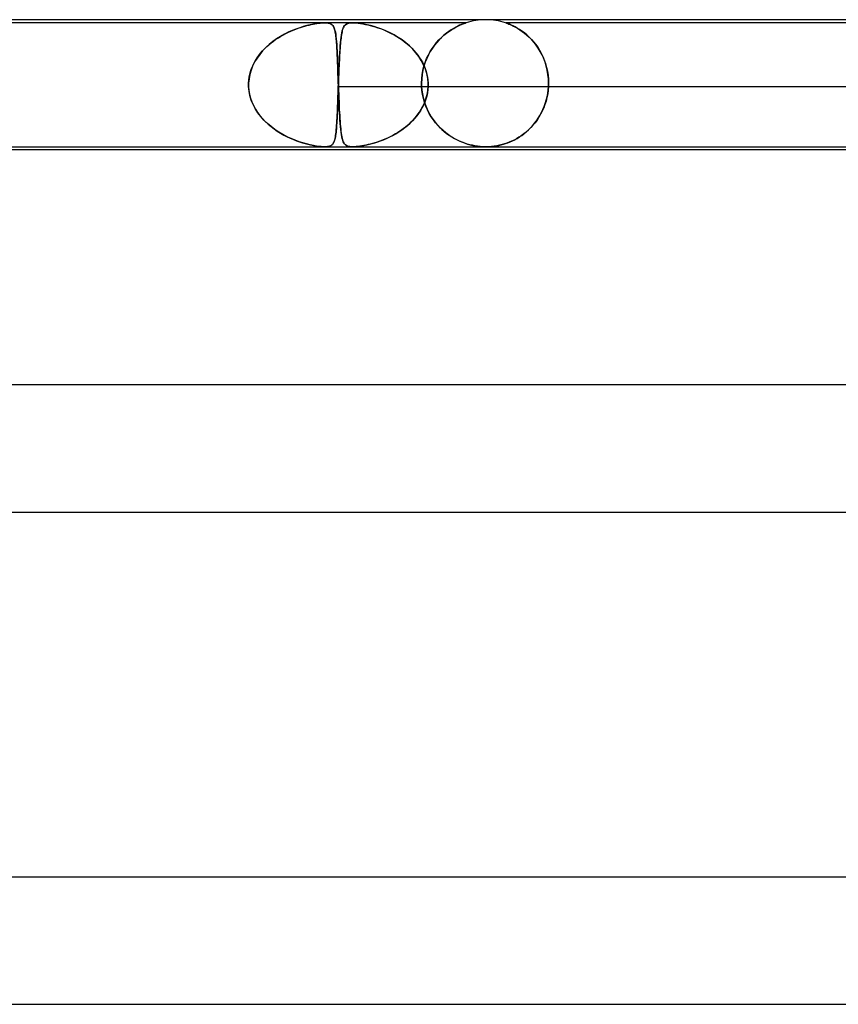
# Model space of a CAD drawing. Header units: millimetres. Extents: x -485 to 485, y -2 to 310.
# Tile 54 of 82: x 66 to 92, y 279 to 310. Entities that reach past the tile are written whole.
import ezdxf

# ---------------------------------------------------------------- set-up
doc = ezdxf.new("R2010")
doc.units = ezdxf.units.MM
doc.layers.add('HIDDEN', color=7, linetype='Continuous')
doc.layers.add('THICK', color=7, linetype='Continuous')

msp = doc.modelspace()

# ---------------------------------------------------------------- linework, layer by layer
at = {"layer": 'HIDDEN'}
for p, q in [((75.926, 309.9), (57.717, 309.9)), ((75.019, 309.706), (74.899, 309.658)), ((74.936, 309.673), (75.011, 309.703)), ((75.011, 309.703), (75.085, 309.73)), ((75.137, 309.748), (75.019, 309.706)), ((75.085, 309.73), (75.158, 309.755)), ((75.251, 309.784), (75.137, 309.748)), ((75.158, 309.755), (75.228, 309.777)), ((75.228, 309.777), (75.297, 309.797)), ((75.362, 309.814), (75.251, 309.784)), ((75.297, 309.797), (75.365, 309.815)), ((75.468, 309.84), (75.362, 309.814)), ((75.365, 309.815), (75.431, 309.831)), ((75.431, 309.831), (75.496, 309.846)), ((75.568, 309.86), (75.468, 309.84)), ((75.496, 309.846), (75.558, 309.859)), ((75.558, 309.859), (75.618, 309.869)), ((75.656, 309.876), (75.568, 309.86)), ((75.618, 309.869), (75.675, 309.879)), ((75.729, 309.886), (75.656, 309.876)), ((75.675, 309.879), (75.731, 309.886)), ((75.789, 309.893), (75.729, 309.886)), ((75.731, 309.886), (75.784, 309.892)), ((75.784, 309.892), (75.835, 309.897)), ((75.838, 309.897), (75.789, 309.893)), ((75.835, 309.897), (75.883, 309.899)), ((75.883, 309.899), (75.838, 309.897)), ((75.883, 309.899), (75.926, 309.9)), ((75.926, 309.9), (75.883, 309.899)), ((75.926, 309.9), (75.965, 309.899)), ((75.966, 309.899), (75.926, 309.9)), ((80.375, 309.9), (75.926, 309.9)), ((75.965, 309.899), (76, 309.897)), ((76.002, 309.897), (75.966, 309.899)), ((76, 309.897), (76.032, 309.893)), ((76.035, 309.892), (76.002, 309.897)), ((76.032, 309.893), (76.064, 309.886)), ((76.063, 309.886), (76.035, 309.892)), ((76.088, 309.879), (76.063, 309.886)), ((76.064, 309.886), (76.096, 309.876)), ((76.111, 309.869), (76.088, 309.879)), ((76.096, 309.876), (76.128, 309.86)), ((76.131, 309.859), (76.111, 309.869)), ((76.128, 309.86), (76.157, 309.84)), ((76.149, 309.846), (76.131, 309.859)), ((76.166, 309.831), (76.149, 309.846)), ((76.157, 309.84), (76.181, 309.814)), ((76.18, 309.815), (76.166, 309.831)), ((76.193, 309.797), (76.18, 309.815)), ((76.181, 309.814), (76.202, 309.784)), ((76.205, 309.777), (76.193, 309.797)), ((76.202, 309.784), (76.219, 309.748)), ((76.216, 309.755), (76.205, 309.777)), ((76.226, 309.73), (76.216, 309.755)), ((76.219, 309.748), (76.235, 309.706)), ((76.236, 309.703), (76.226, 309.73)), ((76.235, 309.706), (76.248, 309.658)), ((76.244, 309.673), (76.236, 309.703)), ((76.478, 309.647), (76.494, 309.7)), ((76.5, 309.719), (76.489, 309.686)), ((76.494, 309.7), (76.511, 309.745)), ((76.512, 309.748), (76.5, 309.719)), ((76.511, 309.745), (76.53, 309.783)), ((76.525, 309.774), (76.512, 309.748)), ((76.539, 309.797), (76.525, 309.774)), ((76.53, 309.783), (76.552, 309.814)), ((76.555, 309.817), (76.539, 309.797)), ((76.552, 309.814), (76.577, 309.84)), ((76.573, 309.836), (76.555, 309.817)), ((76.594, 309.853), (76.573, 309.836)), ((76.577, 309.84), (76.606, 309.861)), ((76.619, 309.867), (76.594, 309.853)), ((76.606, 309.861), (76.64, 309.877)), ((76.648, 309.879), (76.619, 309.867)), ((76.64, 309.877), (76.681, 309.888)), ((76.683, 309.889), (76.648, 309.879)), ((76.681, 309.888), (76.728, 309.896)), ((76.725, 309.896), (76.683, 309.889)), ((76.775, 309.899), (76.725, 309.896)), ((76.728, 309.896), (76.784, 309.9)), ((76.836, 309.9), (76.775, 309.899)), ((76.784, 309.9), (76.846, 309.899)), ((76.907, 309.896), (76.836, 309.9)), ((76.846, 309.899), (76.912, 309.896)), ((76.986, 309.888), (76.907, 309.896)), ((76.912, 309.896), (76.982, 309.889)), ((76.982, 309.889), (77.055, 309.879)), ((77.072, 309.877), (76.986, 309.888)), ((77.055, 309.879), (77.13, 309.867)), ((77.166, 309.861), (77.072, 309.877)), ((77.13, 309.867), (77.206, 309.853)), ((77.266, 309.84), (77.166, 309.861)), ((77.206, 309.853), (77.283, 309.836)), ((77.372, 309.814), (77.266, 309.84)), ((77.283, 309.836), (77.359, 309.817)), ((77.359, 309.817), (77.435, 309.797)), ((77.484, 309.783), (77.372, 309.814)), ((77.435, 309.797), (77.513, 309.774)), ((77.603, 309.745), (77.484, 309.783)), ((77.513, 309.774), (77.594, 309.748)), ((77.594, 309.748), (77.677, 309.719)), ((77.727, 309.7), (77.603, 309.745)), ((77.677, 309.719), (77.762, 309.686)), ((77.854, 309.647), (77.727, 309.7)), ((79.982, 309.724), (79.909, 309.68)), ((79.914, 309.682), (79.987, 309.727)), ((80.051, 309.762), (79.982, 309.724)), ((79.987, 309.727), (80.057, 309.765)), ((80.116, 309.795), (80.051, 309.762)), ((80.057, 309.765), (80.121, 309.798)), ((80.175, 309.823), (80.116, 309.795)), ((80.121, 309.798), (80.181, 309.825)), ((80.228, 309.846), (80.175, 309.823)), ((80.181, 309.825), (80.233, 309.848)), ((80.274, 309.864), (80.228, 309.846)), ((80.233, 309.848), (80.278, 309.866)), ((80.309, 309.877), (80.274, 309.864)), ((80.278, 309.866), (80.313, 309.879)), ((80.334, 309.886), (80.309, 309.877)), ((80.313, 309.879), (80.339, 309.888)), ((80.352, 309.892), (80.334, 309.886)), ((80.339, 309.888), (80.357, 309.894)), ((80.365, 309.896), (80.352, 309.892)), ((80.357, 309.894), (80.368, 309.898)), ((80.372, 309.899), (80.365, 309.896)), ((80.368, 309.898), (80.374, 309.9)), ((80.375, 309.9), (80.372, 309.899)), ((80.374, 309.9), (80.375, 309.9)), ((81.627, 309.899), (81.625, 309.9)), ((81.625, 309.9), (81.627, 309.899)), ((107.375, 309.9), (81.625, 309.9)), ((81.636, 309.896), (81.627, 309.899)), ((81.627, 309.899), (81.634, 309.897)), ((81.634, 309.897), (81.647, 309.892)), ((81.651, 309.891), (81.636, 309.896)), ((81.647, 309.892), (81.665, 309.886)), ((81.675, 309.883), (81.651, 309.891)), ((81.665, 309.886), (81.69, 309.877)), ((81.707, 309.871), (81.675, 309.883)), ((81.69, 309.877), (81.724, 309.864)), ((81.749, 309.854), (81.707, 309.871)), ((81.724, 309.864), (81.767, 309.847)), ((81.8, 309.832), (81.749, 309.854)), ((81.767, 309.847), (81.818, 309.824)), ((81.857, 309.806), (81.8, 309.832)), ((81.818, 309.824), (81.875, 309.797)), ((81.921, 309.774), (81.857, 309.806)), ((81.875, 309.797), (81.938, 309.765)), ((81.989, 309.736), (81.921, 309.774)), ((81.938, 309.765), (82.005, 309.727)), ((82.062, 309.692), (81.989, 309.736)), ((82.005, 309.727), (82.075, 309.683)), ((82.137, 309.641), (82.062, 309.692)), ((74.411, 309.397), (74.293, 309.313)), ((74.314, 309.328), (74.389, 309.382)), ((74.389, 309.382), (74.466, 309.432)), ((74.532, 309.473), (74.411, 309.397)), ((74.466, 309.432), (74.545, 309.48)), ((74.655, 309.541), (74.532, 309.473)), ((74.545, 309.48), (74.624, 309.525)), ((74.624, 309.525), (74.703, 309.567)), ((74.777, 309.603), (74.655, 309.541)), ((74.703, 309.567), (74.781, 309.605)), ((74.899, 309.658), (74.777, 309.603)), ((74.781, 309.605), (74.859, 309.641)), ((74.859, 309.641), (74.936, 309.673)), ((76.252, 309.641), (76.244, 309.673)), ((76.248, 309.658), (76.26, 309.603)), ((76.259, 309.605), (76.252, 309.641)), ((76.266, 309.567), (76.259, 309.605)), ((76.26, 309.603), (76.27, 309.541)), ((76.272, 309.525), (76.266, 309.567)), ((76.27, 309.541), (76.279, 309.473)), ((76.278, 309.48), (76.272, 309.525)), ((76.284, 309.432), (76.278, 309.48)), ((76.279, 309.473), (76.288, 309.397)), ((76.289, 309.382), (76.284, 309.432)), ((76.288, 309.397), (76.295, 309.313)), ((76.294, 309.328), (76.289, 309.382)), ((76.432, 309.362), (76.442, 309.444)), ((76.438, 309.417), (76.432, 309.361)), ((76.445, 309.471), (76.438, 309.417)), ((76.442, 309.444), (76.453, 309.519)), ((76.453, 309.521), (76.445, 309.471)), ((76.453, 309.519), (76.465, 309.587)), ((76.461, 309.568), (76.453, 309.521)), ((76.47, 309.611), (76.461, 309.568)), ((76.465, 309.587), (76.478, 309.647)), ((76.479, 309.65), (76.47, 309.611)), ((76.489, 309.686), (76.479, 309.65)), ((77.762, 309.686), (77.848, 309.65)), ((77.848, 309.65), (77.935, 309.611)), ((77.984, 309.587), (77.854, 309.647)), ((77.935, 309.611), (78.022, 309.568)), ((78.113, 309.519), (77.984, 309.587)), ((78.022, 309.568), (78.11, 309.521)), ((78.11, 309.521), (78.196, 309.471)), ((78.24, 309.444), (78.113, 309.519)), ((78.196, 309.471), (78.281, 309.417)), ((78.362, 309.362), (78.24, 309.444)), ((78.281, 309.417), (78.363, 309.361)), ((79.524, 309.362), (79.601, 309.439)), ((79.605, 309.443), (79.53, 309.368)), ((79.601, 309.439), (79.68, 309.51)), ((79.682, 309.512), (79.605, 309.443)), ((79.68, 309.51), (79.759, 309.574)), ((79.758, 309.574), (79.682, 309.512)), ((79.835, 309.63), (79.758, 309.574)), ((79.759, 309.574), (79.837, 309.632)), ((79.909, 309.68), (79.835, 309.63)), ((79.837, 309.632), (79.914, 309.682)), ((82.075, 309.683), (82.149, 309.633)), ((82.215, 309.584), (82.137, 309.641)), ((82.149, 309.633), (82.222, 309.577)), ((82.293, 309.519), (82.215, 309.584)), ((82.222, 309.577), (82.295, 309.517)), ((82.37, 309.448), (82.293, 309.519)), ((82.295, 309.517), (82.367, 309.45)), ((82.367, 309.45), (82.438, 309.379)), ((82.445, 309.371), (82.37, 309.448)), ((73.968, 309.018), (74.032, 309.086)), ((74.071, 309.124), (73.97, 309.019)), ((74.032, 309.086), (74.099, 309.151)), ((74.179, 309.221), (74.071, 309.124)), ((74.099, 309.151), (74.168, 309.213)), ((74.168, 309.213), (74.24, 309.272)), ((74.293, 309.313), (74.179, 309.221)), ((74.24, 309.272), (74.314, 309.328)), ((76.298, 309.272), (76.294, 309.328)), ((76.295, 309.313), (76.302, 309.221)), ((76.302, 309.213), (76.298, 309.272)), ((76.302, 309.221), (76.308, 309.124)), ((76.306, 309.151), (76.302, 309.213)), ((76.31, 309.086), (76.306, 309.151)), ((76.308, 309.124), (76.314, 309.019)), ((76.314, 309.018), (76.31, 309.086)), ((76.4, 308.961), (76.407, 309.073)), ((76.409, 309.106), (76.404, 309.035)), ((76.407, 309.073), (76.415, 309.176)), ((76.415, 309.174), (76.409, 309.106)), ((76.415, 309.176), (76.423, 309.273)), ((76.42, 309.239), (76.415, 309.174)), ((76.426, 309.302), (76.42, 309.239)), ((76.423, 309.273), (76.432, 309.362)), ((76.432, 309.361), (76.426, 309.302)), ((78.48, 309.273), (78.362, 309.362)), ((78.363, 309.361), (78.443, 309.302)), ((78.443, 309.302), (78.52, 309.239)), ((78.592, 309.176), (78.48, 309.273)), ((78.52, 309.239), (78.595, 309.174)), ((78.698, 309.073), (78.592, 309.176)), ((78.595, 309.174), (78.666, 309.106)), ((78.666, 309.106), (78.734, 309.035)), ((78.797, 308.961), (78.698, 309.073)), ((79.247, 308.995), (79.311, 309.096)), ((79.316, 309.103), (79.251, 309.002)), ((79.311, 309.096), (79.378, 309.191)), ((79.384, 309.198), (79.316, 309.103)), ((79.378, 309.191), (79.45, 309.28)), ((79.456, 309.287), (79.384, 309.198)), ((79.45, 309.28), (79.524, 309.362)), ((79.53, 309.368), (79.456, 309.287)), ((82.438, 309.379), (82.506, 309.302)), ((82.518, 309.287), (82.445, 309.371)), ((82.506, 309.302), (82.571, 309.22)), ((82.588, 309.198), (82.518, 309.287)), ((82.571, 309.22), (82.634, 309.132)), ((82.653, 309.102), (82.588, 309.198)), ((82.634, 309.132), (82.693, 309.039)), ((82.715, 309), (82.653, 309.102)), ((73.793, 308.792), (73.718, 308.67)), ((73.746, 308.718), (73.796, 308.797)), ((73.877, 308.909), (73.793, 308.792)), ((73.796, 308.797), (73.85, 308.873)), ((73.85, 308.873), (73.907, 308.947)), ((73.97, 309.019), (73.877, 308.909)), ((73.907, 308.947), (73.968, 309.018)), ((76.314, 309.019), (76.319, 308.909)), ((76.317, 308.947), (76.314, 309.018)), ((76.321, 308.873), (76.317, 308.947)), ((76.319, 308.909), (76.324, 308.792)), ((76.324, 308.797), (76.321, 308.873)), ((76.327, 308.718), (76.324, 308.797)), ((76.324, 308.792), (76.329, 308.67)), ((76.386, 308.717), (76.393, 308.843)), ((76.391, 308.804), (76.386, 308.722)), ((76.395, 308.883), (76.391, 308.804)), ((76.393, 308.843), (76.4, 308.961)), ((76.4, 308.96), (76.395, 308.883)), ((76.404, 309.035), (76.4, 308.96)), ((78.734, 309.035), (78.798, 308.96)), ((78.887, 308.843), (78.797, 308.961)), ((78.798, 308.96), (78.858, 308.883)), ((78.858, 308.883), (78.914, 308.804)), ((78.968, 308.717), (78.887, 308.843)), ((78.914, 308.804), (78.965, 308.722)), ((79.089, 308.657), (79.136, 308.775)), ((79.138, 308.781), (79.091, 308.662)), ((79.136, 308.775), (79.189, 308.888)), ((79.192, 308.894), (79.138, 308.781)), ((79.189, 308.888), (79.247, 308.995)), ((79.251, 309.002), (79.192, 308.894)), ((82.693, 309.039), (82.747, 308.941)), ((82.772, 308.892), (82.715, 309)), ((82.747, 308.941), (82.797, 308.838)), ((82.823, 308.779), (82.772, 308.892)), ((82.797, 308.838), (82.842, 308.73)), ((82.867, 308.66), (82.823, 308.779)), ((73.592, 308.374), (73.623, 308.464)), ((73.655, 308.542), (73.604, 308.411)), ((73.623, 308.464), (73.659, 308.551)), ((73.718, 308.67), (73.655, 308.542)), ((73.659, 308.551), (73.7, 308.636)), ((73.7, 308.636), (73.746, 308.718)), ((76.33, 308.636), (76.327, 308.718)), ((76.329, 308.67), (76.334, 308.542)), ((76.333, 308.551), (76.33, 308.636)), ((76.336, 308.464), (76.333, 308.551)), ((76.334, 308.542), (76.338, 308.411)), ((76.34, 308.374), (76.336, 308.464)), ((76.374, 308.462), (76.371, 308.372)), ((76.374, 308.445), (76.38, 308.584)), ((76.378, 308.551), (76.374, 308.462)), ((76.382, 308.638), (76.378, 308.551)), ((76.38, 308.584), (76.386, 308.717)), ((76.386, 308.722), (76.382, 308.638)), ((78.965, 308.722), (79.011, 308.638)), ((79.038, 308.584), (78.968, 308.717)), ((79.011, 308.638), (79.053, 308.551)), ((79.051, 308.537), (79.018, 308.408)), ((79.018, 308.404), (79.05, 308.533)), ((79.095, 308.445), (79.038, 308.584)), ((79.05, 308.533), (79.089, 308.657)), ((79.091, 308.662), (79.051, 308.537)), ((79.053, 308.551), (79.089, 308.462)), ((79.089, 308.462), (79.119, 308.372)), ((82.842, 308.73), (82.881, 308.617)), ((82.905, 308.535), (82.867, 308.66)), ((82.881, 308.617), (82.915, 308.499)), ((82.936, 308.406), (82.905, 308.535)), ((82.915, 308.499), (82.941, 308.378)), ((73.534, 308.095), (73.547, 308.189)), ((73.565, 308.276), (73.54, 308.139)), ((73.547, 308.189), (73.566, 308.282)), ((73.604, 308.411), (73.565, 308.276)), ((73.566, 308.282), (73.592, 308.374)), ((76.338, 308.411), (76.343, 308.276)), ((76.343, 308.282), (76.34, 308.374)), ((76.346, 308.189), (76.343, 308.282)), ((76.343, 308.276), (76.348, 308.139)), ((76.349, 308.095), (76.346, 308.189)), ((76.356, 308), (76.362, 308.152)), ((76.363, 308.187), (76.36, 308.093)), ((76.362, 308.152), (76.368, 308.301)), ((76.367, 308.279), (76.363, 308.187)), ((76.371, 308.372), (76.367, 308.279)), ((76.368, 308.301), (76.374, 308.445)), ((78.995, 308.275), (78.98, 308.138)), ((78.98, 308.137), (78.994, 308.272)), ((78.994, 308.272), (79.018, 308.404)), ((79.018, 308.408), (78.995, 308.275)), ((79.139, 308.301), (79.095, 308.445)), ((79.119, 308.372), (79.144, 308.279)), ((79.168, 308.152), (79.139, 308.301)), ((79.144, 308.279), (79.163, 308.187)), ((79.163, 308.187), (79.175, 308.093)), ((79.181, 308), (79.168, 308.152)), ((82.958, 308.273), (82.936, 308.406)), ((82.941, 308.378), (82.96, 308.254)), ((82.972, 308.138), (82.958, 308.273)), ((82.96, 308.254), (82.972, 308.128)), ((73.527, 307.983), (73.528, 308)), ((73.528, 308), (73.527, 307.983)), ((73.527, 307.967), (73.527, 307.983)), ((73.527, 307.983), (73.527, 307.967)), ((73.527, 307.95), (73.527, 307.967)), ((73.527, 307.967), (73.527, 307.95)), ((73.527, 307.933), (73.527, 307.95)), ((73.527, 307.95), (73.527, 307.933)), ((73.527, 307.917), (73.527, 307.933)), ((73.527, 307.933), (73.527, 307.917)), ((73.528, 307.9), (73.527, 307.917)), ((73.527, 307.917), (73.528, 307.9)), ((73.54, 308.139), (73.528, 308)), ((73.528, 308), (73.534, 308.095)), ((73.54, 307.754), (73.528, 307.9)), ((73.528, 307.9), (73.538, 307.774)), ((76.348, 308.139), (76.352, 308)), ((76.352, 308), (76.349, 308.095)), ((76.353, 307.9), (76.349, 307.797)), ((76.349, 307.792), (76.353, 307.9)), ((76.352, 308), (76.353, 307.983)), ((76.353, 307.983), (76.352, 308)), ((76.353, 307.983), (76.354, 307.967)), ((76.354, 307.967), (76.353, 307.983)), ((76.354, 307.933), (76.353, 307.917)), ((76.353, 307.917), (76.354, 307.933)), ((76.353, 307.917), (76.353, 307.9)), ((76.353, 307.9), (76.353, 307.917)), ((76.353, 307.9), (92.622, 307.9)), ((76.354, 307.967), (76.354, 307.95)), ((76.354, 307.95), (76.354, 307.967)), ((76.354, 307.95), (76.355, 307.933)), ((76.355, 307.95), (76.354, 307.933)), ((76.355, 307.933), (76.354, 307.95)), ((76.354, 307.933), (76.355, 307.95)), ((76.356, 307.983), (76.355, 307.967)), ((76.355, 307.967), (76.356, 307.983)), ((76.355, 307.967), (76.355, 307.95)), ((76.355, 307.95), (76.355, 307.967)), ((76.355, 307.933), (76.355, 307.917)), ((76.355, 307.917), (76.355, 307.933)), ((76.355, 307.917), (76.356, 307.9)), ((76.356, 307.9), (76.355, 307.917)), ((76.36, 308.093), (76.356, 308)), ((76.356, 308), (76.356, 307.983)), ((76.356, 307.983), (76.356, 308)), ((76.356, 307.9), (76.36, 307.774)), ((76.361, 307.754), (76.356, 307.9)), ((78.98, 308.138), (78.975, 308)), ((78.975, 308), (78.98, 308.137)), ((78.975, 308), (78.975, 307.983)), ((78.975, 307.983), (78.975, 308)), ((78.975, 307.983), (78.975, 307.967)), ((78.975, 307.967), (78.975, 307.983)), ((78.975, 307.967), (78.975, 307.95)), ((78.975, 307.95), (78.975, 307.967)), ((78.975, 307.95), (78.976, 307.933)), ((78.976, 307.933), (78.975, 307.95)), ((78.976, 307.933), (78.976, 307.917)), ((78.976, 307.917), (78.976, 307.933)), ((78.976, 307.917), (78.977, 307.9)), ((78.977, 307.9), (78.976, 307.917)), ((78.988, 307.77), (78.977, 307.9)), ((78.977, 307.9), (78.987, 307.784)), ((79.173, 307.792), (79.181, 307.9)), ((79.181, 307.9), (79.174, 307.797)), ((79.175, 308.093), (79.181, 308)), ((79.182, 307.983), (79.181, 308)), ((79.181, 308), (79.182, 307.983)), ((79.181, 307.9), (79.182, 307.917)), ((79.182, 307.917), (79.181, 307.9)), ((79.181, 307.9), (95.451, 307.9)), ((79.182, 307.967), (79.182, 307.983)), ((79.182, 307.983), (79.182, 307.967)), ((79.182, 307.95), (79.182, 307.967)), ((79.182, 307.967), (79.182, 307.95)), ((79.182, 307.933), (79.182, 307.95)), ((79.182, 307.95), (79.182, 307.933)), ((79.182, 307.917), (79.182, 307.933)), ((79.182, 307.933), (79.182, 307.917)), ((82.973, 307.9), (82.964, 307.782)), ((82.965, 307.79), (82.973, 307.9)), ((82.976, 308), (82.972, 308.138)), ((82.972, 308.128), (82.976, 308)), ((82.973, 307.9), (82.974, 307.917)), ((82.974, 307.917), (82.973, 307.9)), ((82.974, 307.917), (82.975, 307.933)), ((82.975, 307.933), (82.974, 307.917)), ((82.975, 307.95), (82.976, 307.967)), ((82.976, 307.967), (82.975, 307.95)), ((82.975, 307.933), (82.975, 307.95)), ((82.975, 307.95), (82.975, 307.933)), ((82.976, 307.983), (82.976, 308)), ((82.976, 308), (82.976, 307.983)), ((82.976, 307.967), (82.976, 307.983)), ((82.976, 307.983), (82.976, 307.967)), ((73.538, 307.774), (73.559, 307.65)), ((73.568, 307.61), (73.54, 307.754)), ((73.559, 307.65), (73.591, 307.528)), ((73.61, 307.469), (73.568, 307.61)), ((73.591, 307.528), (73.633, 307.409)), ((76.338, 307.476), (76.342, 307.58)), ((76.342, 307.596), (76.339, 307.499)), ((76.346, 307.696), (76.342, 307.596)), ((76.342, 307.58), (76.345, 307.686)), ((76.345, 307.686), (76.349, 307.792)), ((76.349, 307.797), (76.346, 307.696)), ((76.36, 307.774), (76.365, 307.65)), ((76.367, 307.61), (76.361, 307.754)), ((76.365, 307.65), (76.37, 307.528)), ((76.372, 307.469), (76.367, 307.61)), ((76.37, 307.528), (76.375, 307.409)), ((78.987, 307.784), (79.003, 307.668)), ((79.008, 307.641), (78.988, 307.77)), ((79.003, 307.668), (79.026, 307.555)), ((79.036, 307.514), (79.008, 307.641)), ((79.026, 307.555), (79.055, 307.444)), ((79.102, 307.476), (79.134, 307.58)), ((79.138, 307.596), (79.11, 307.499)), ((79.134, 307.58), (79.158, 307.686)), ((79.159, 307.696), (79.138, 307.596)), ((79.158, 307.686), (79.173, 307.792)), ((79.174, 307.797), (79.159, 307.696)), ((82.925, 307.551), (82.897, 307.438)), ((82.905, 307.468), (82.931, 307.574)), ((82.948, 307.666), (82.925, 307.551)), ((82.931, 307.574), (82.951, 307.681)), ((82.964, 307.782), (82.948, 307.666)), ((82.951, 307.681), (82.965, 307.79)), ((73.666, 307.332), (73.61, 307.469)), ((73.633, 307.409), (73.684, 307.295)), ((73.736, 307.199), (73.666, 307.332)), ((73.684, 307.295), (73.743, 307.186)), ((76.328, 307.221), (76.325, 307.134)), ((76.327, 307.179), (76.331, 307.275)), ((76.332, 307.311), (76.328, 307.221)), ((76.331, 307.275), (76.334, 307.375)), ((76.335, 307.403), (76.332, 307.311)), ((76.334, 307.375), (76.338, 307.476)), ((76.339, 307.499), (76.335, 307.403)), ((76.378, 307.332), (76.372, 307.469)), ((76.375, 307.409), (76.38, 307.295)), ((76.385, 307.199), (76.378, 307.332)), ((76.38, 307.295), (76.385, 307.186)), ((78.989, 307.221), (78.937, 307.134)), ((78.965, 307.179), (79.018, 307.275)), ((79.035, 307.311), (78.989, 307.221)), ((79.018, 307.275), (79.063, 307.375)), ((79.075, 307.403), (79.035, 307.311)), ((79.071, 307.391), (79.036, 307.514)), ((79.055, 307.444), (79.09, 307.336)), ((79.063, 307.375), (79.102, 307.476)), ((79.114, 307.273), (79.071, 307.391)), ((79.11, 307.499), (79.075, 307.403)), ((79.09, 307.336), (79.131, 307.232)), ((79.164, 307.159), (79.114, 307.273)), ((79.131, 307.232), (79.177, 307.131)), ((82.822, 307.224), (82.776, 307.122)), ((82.798, 307.169), (82.839, 307.266)), ((82.862, 307.329), (82.822, 307.224)), ((82.839, 307.266), (82.874, 307.365)), ((82.897, 307.438), (82.862, 307.329)), ((82.874, 307.365), (82.905, 307.468)), ((73.817, 307.072), (73.736, 307.199)), ((73.743, 307.186), (73.81, 307.081)), ((73.81, 307.081), (73.884, 306.981)), ((73.908, 306.951), (73.817, 307.072)), ((73.884, 306.981), (73.964, 306.886)), ((74.009, 306.838), (73.908, 306.951)), ((76.31, 306.826), (76.315, 306.909)), ((76.318, 306.97), (76.314, 306.893)), ((76.315, 306.909), (76.319, 306.995)), ((76.321, 307.05), (76.318, 306.97)), ((76.319, 306.995), (76.323, 307.086)), ((76.325, 307.134), (76.321, 307.05)), ((76.323, 307.086), (76.327, 307.179)), ((76.391, 307.072), (76.385, 307.199)), ((76.385, 307.186), (76.391, 307.081)), ((76.391, 307.081), (76.396, 306.981)), ((76.398, 306.951), (76.391, 307.072)), ((76.396, 306.981), (76.402, 306.886)), ((76.405, 306.838), (76.398, 306.951)), ((78.696, 306.826), (78.771, 306.909)), ((78.822, 306.97), (78.757, 306.893)), ((78.771, 306.909), (78.841, 306.995)), ((78.882, 307.05), (78.822, 306.97)), ((78.841, 306.995), (78.906, 307.086)), ((78.937, 307.134), (78.882, 307.05)), ((78.906, 307.086), (78.965, 307.179)), ((79.22, 307.049), (79.164, 307.159)), ((79.177, 307.131), (79.228, 307.035)), ((79.281, 306.945), (79.22, 307.049)), ((79.228, 307.035), (79.283, 306.942)), ((79.348, 306.847), (79.281, 306.945)), ((79.283, 306.942), (79.342, 306.854)), ((82.597, 306.819), (82.653, 306.901)), ((82.671, 306.93), (82.613, 306.841)), ((82.653, 306.901), (82.705, 306.987)), ((82.726, 307.024), (82.671, 306.93)), ((82.705, 306.987), (82.754, 307.076)), ((82.776, 307.122), (82.726, 307.024)), ((82.754, 307.076), (82.798, 307.169)), ((73.964, 306.886), (74.049, 306.797)), ((74.118, 306.731), (74.009, 306.838)), ((74.049, 306.797), (74.139, 306.712)), ((74.234, 306.632), (74.118, 306.731)), ((74.139, 306.712), (74.233, 306.633)), ((74.233, 306.633), (74.33, 306.559)), ((74.356, 306.541), (74.234, 306.632)), ((76.29, 306.533), (76.295, 306.601)), ((76.297, 306.619), (76.292, 306.56)), ((76.295, 306.601), (76.301, 306.672)), ((76.301, 306.682), (76.297, 306.619)), ((76.306, 306.749), (76.301, 306.682)), ((76.301, 306.672), (76.306, 306.747)), ((76.306, 306.747), (76.31, 306.826)), ((76.31, 306.819), (76.306, 306.749)), ((76.314, 306.893), (76.31, 306.819)), ((76.402, 306.886), (76.408, 306.797)), ((76.413, 306.731), (76.405, 306.838)), ((76.408, 306.797), (76.415, 306.712)), ((76.422, 306.632), (76.413, 306.731)), ((76.415, 306.712), (76.421, 306.633)), ((76.421, 306.633), (76.429, 306.559)), ((76.43, 306.541), (76.422, 306.632)), ((78.354, 306.533), (78.445, 306.601)), ((78.469, 306.619), (78.391, 306.56)), ((78.445, 306.601), (78.533, 306.672)), ((78.545, 306.682), (78.469, 306.619)), ((78.533, 306.672), (78.617, 306.747)), ((78.619, 306.749), (78.545, 306.682)), ((78.617, 306.747), (78.696, 306.826)), ((78.69, 306.819), (78.619, 306.749)), ((78.757, 306.893), (78.69, 306.819)), ((79.342, 306.854), (79.405, 306.771)), ((79.419, 306.754), (79.348, 306.847)), ((79.405, 306.771), (79.471, 306.692)), ((79.494, 306.666), (79.419, 306.754)), ((79.471, 306.692), (79.541, 306.617)), ((79.573, 306.584), (79.494, 306.666)), ((79.541, 306.617), (79.613, 306.546)), ((82.415, 306.601), (82.343, 306.53)), ((82.343, 306.53), (82.411, 306.596)), ((82.411, 306.596), (82.476, 306.666)), ((82.484, 306.676), (82.415, 306.601)), ((82.476, 306.666), (82.538, 306.741)), ((82.55, 306.756), (82.484, 306.676)), ((82.538, 306.741), (82.597, 306.819)), ((82.613, 306.841), (82.55, 306.756)), ((74.33, 306.559), (74.431, 306.49)), ((74.48, 306.458), (74.356, 306.541)), ((74.431, 306.49), (74.533, 306.426)), ((74.607, 306.384), (74.48, 306.458)), ((74.533, 306.426), (74.635, 306.368)), ((74.736, 306.317), (74.607, 306.384)), ((74.635, 306.368), (74.737, 306.316)), ((74.864, 306.257), (74.736, 306.317)), ((74.737, 306.316), (74.838, 306.268)), ((76.252, 306.263), (76.261, 306.307)), ((76.262, 306.314), (76.254, 306.275)), ((76.261, 306.307), (76.269, 306.357)), ((76.269, 306.357), (76.262, 306.314)), ((76.269, 306.357), (76.276, 306.411)), ((76.275, 306.402), (76.269, 306.357)), ((76.281, 306.451), (76.275, 306.402)), ((76.276, 306.411), (76.283, 306.47)), ((76.287, 306.504), (76.281, 306.451)), ((76.283, 306.47), (76.29, 306.533)), ((76.292, 306.56), (76.287, 306.504)), ((76.429, 306.559), (76.437, 306.49)), ((76.44, 306.458), (76.43, 306.541)), ((76.437, 306.49), (76.445, 306.426)), ((76.451, 306.384), (76.44, 306.458)), ((76.445, 306.426), (76.454, 306.368)), ((76.463, 306.317), (76.451, 306.384)), ((76.454, 306.368), (76.463, 306.316)), ((76.476, 306.257), (76.463, 306.317)), ((76.463, 306.316), (76.473, 306.268)), ((77.875, 306.263), (77.971, 306.307)), ((77.986, 306.314), (77.903, 306.275)), ((77.971, 306.307), (78.068, 306.357)), ((78.068, 306.357), (77.986, 306.314)), ((78.068, 306.357), (78.164, 306.411)), ((78.15, 306.402), (78.068, 306.357)), ((78.232, 306.451), (78.15, 306.402)), ((78.164, 306.411), (78.26, 306.47)), ((78.312, 306.504), (78.232, 306.451)), ((78.26, 306.47), (78.354, 306.533)), ((78.391, 306.56), (78.312, 306.504)), ((79.656, 306.508), (79.573, 306.584)), ((79.613, 306.546), (79.687, 306.48)), ((79.74, 306.437), (79.656, 306.508)), ((79.687, 306.48), (79.765, 306.418)), ((79.826, 306.374), (79.74, 306.437)), ((79.765, 306.418), (79.844, 306.361)), ((79.912, 306.316), (79.826, 306.374)), ((79.844, 306.361), (79.925, 306.307)), ((79.998, 306.264), (79.912, 306.316)), ((79.925, 306.307), (80.009, 306.258)), ((82.041, 306.298), (81.965, 306.252)), ((81.983, 306.263), (82.056, 306.307)), ((82.118, 306.348), (82.041, 306.298)), ((82.056, 306.307), (82.129, 306.356)), ((82.194, 306.403), (82.118, 306.348)), ((82.129, 306.356), (82.202, 306.41)), ((82.269, 306.464), (82.194, 306.403)), ((82.202, 306.41), (82.274, 306.468)), ((82.343, 306.53), (82.269, 306.464)), ((82.274, 306.468), (82.343, 306.53)), ((74.838, 306.268), (74.938, 306.225)), ((74.99, 306.205), (74.864, 306.257)), ((74.938, 306.225), (75.036, 306.187)), ((75.115, 306.159), (74.99, 306.205)), ((75.036, 306.187), (75.131, 306.154)), ((75.236, 306.12), (75.115, 306.159)), ((75.131, 306.154), (75.223, 306.124)), ((75.223, 306.124), (75.311, 306.099)), ((75.354, 306.087), (75.236, 306.12)), ((75.311, 306.099), (75.396, 306.077)), ((75.467, 306.06), (75.354, 306.087)), ((75.396, 306.077), (75.482, 306.057)), ((75.573, 306.038), (75.467, 306.06)), ((75.482, 306.057), (75.567, 306.04)), ((75.567, 306.04), (75.651, 306.025)), ((75.668, 306.022), (75.573, 306.038)), ((75.651, 306.025), (75.731, 306.014)), ((75.749, 306.011), (75.668, 306.022)), ((75.731, 306.014), (75.804, 306.006)), ((75.816, 306.005), (75.749, 306.011)), ((75.804, 306.006), (75.868, 306.001)), ((75.874, 306.001), (75.816, 306.005)), ((75.868, 306.001), (75.925, 306)), ((75.925, 306), (75.874, 306.001)), ((75.97, 306.001), (75.925, 306)), ((75.925, 306), (75.974, 306.001)), ((76.01, 306.004), (75.97, 306.001)), ((75.974, 306.001), (76.019, 306.006)), ((76.045, 306.01), (76.01, 306.004)), ((76.019, 306.006), (76.059, 306.013)), ((76.076, 306.018), (76.045, 306.01)), ((76.059, 306.013), (76.096, 306.025)), ((76.102, 306.027), (76.076, 306.018)), ((76.096, 306.025), (76.126, 306.039)), ((76.125, 306.039), (76.102, 306.027)), ((76.144, 306.051), (76.125, 306.039)), ((76.126, 306.039), (76.151, 306.057)), ((76.162, 306.066), (76.144, 306.051)), ((76.151, 306.057), (76.172, 306.077)), ((76.177, 306.083), (76.162, 306.066)), ((76.172, 306.077), (76.19, 306.099)), ((76.192, 306.102), (76.177, 306.083)), ((76.19, 306.099), (76.205, 306.124)), ((76.205, 306.124), (76.192, 306.102)), ((76.205, 306.124), (76.219, 306.153)), ((76.217, 306.148), (76.205, 306.124)), ((76.227, 306.176), (76.217, 306.148)), ((76.219, 306.153), (76.231, 306.185)), ((76.237, 306.206), (76.227, 306.176)), ((76.231, 306.185), (76.242, 306.222)), ((76.246, 306.239), (76.237, 306.206)), ((76.242, 306.222), (76.252, 306.263)), ((76.254, 306.275), (76.246, 306.239)), ((76.473, 306.268), (76.484, 306.225)), ((76.491, 306.205), (76.476, 306.257)), ((76.484, 306.225), (76.497, 306.187)), ((76.508, 306.159), (76.491, 306.205)), ((76.497, 306.187), (76.51, 306.154)), ((76.527, 306.12), (76.508, 306.159)), ((76.51, 306.154), (76.525, 306.124)), ((76.525, 306.124), (76.541, 306.099)), ((76.549, 306.087), (76.527, 306.12)), ((76.541, 306.099), (76.559, 306.077)), ((76.576, 306.06), (76.549, 306.087)), ((76.559, 306.077), (76.58, 306.057)), ((76.607, 306.038), (76.576, 306.06)), ((76.58, 306.057), (76.605, 306.04)), ((76.605, 306.04), (76.635, 306.025)), ((76.642, 306.022), (76.607, 306.038)), ((76.635, 306.025), (76.671, 306.014)), ((76.68, 306.011), (76.642, 306.022)), ((76.671, 306.014), (76.712, 306.006)), ((76.72, 306.005), (76.68, 306.011)), ((76.712, 306.006), (76.758, 306.001)), ((76.762, 306.001), (76.72, 306.005)), ((76.758, 306.001), (76.808, 306)), ((76.808, 306), (76.762, 306.001)), ((76.808, 306), (76.864, 306.001)), ((76.858, 306.001), (76.808, 306)), ((76.912, 306.004), (76.858, 306.001)), ((76.864, 306.001), (76.926, 306.006)), ((76.971, 306.01), (76.912, 306.004)), ((76.926, 306.006), (76.998, 306.013)), ((77.032, 306.018), (76.971, 306.01)), ((76.998, 306.013), (77.078, 306.025)), ((77.095, 306.027), (77.032, 306.018)), ((77.078, 306.025), (77.162, 306.039)), ((77.159, 306.039), (77.095, 306.027)), ((77.224, 306.051), (77.159, 306.039)), ((77.162, 306.039), (77.249, 306.057)), ((77.29, 306.066), (77.224, 306.051)), ((77.249, 306.057), (77.336, 306.077)), ((77.359, 306.083), (77.29, 306.066)), ((77.336, 306.077), (77.421, 306.099)), ((77.431, 306.102), (77.359, 306.083)), ((77.421, 306.099), (77.507, 306.124)), ((77.505, 306.124), (77.431, 306.102)), ((77.582, 306.148), (77.505, 306.124)), ((77.507, 306.124), (77.595, 306.153)), ((77.66, 306.176), (77.582, 306.148)), ((77.595, 306.153), (77.687, 306.185)), ((77.74, 306.206), (77.66, 306.176)), ((77.687, 306.185), (77.78, 306.222)), ((77.821, 306.239), (77.74, 306.206)), ((77.78, 306.222), (77.875, 306.263)), ((77.903, 306.275), (77.821, 306.239)), ((80.084, 306.219), (79.998, 306.264)), ((80.009, 306.258), (80.093, 306.214)), ((80.168, 306.178), (80.084, 306.219)), ((80.093, 306.214), (80.177, 306.174)), ((80.252, 306.143), (80.168, 306.178)), ((80.177, 306.174), (80.261, 306.139)), ((80.334, 306.112), (80.252, 306.143)), ((80.261, 306.139), (80.345, 306.109)), ((80.415, 306.086), (80.334, 306.112)), ((80.345, 306.109), (80.427, 306.082)), ((80.496, 306.064), (80.415, 306.086)), ((80.427, 306.082), (80.509, 306.06)), ((80.576, 306.045), (80.496, 306.064)), ((80.509, 306.06), (80.589, 306.042)), ((80.657, 306.029), (80.576, 306.045)), ((80.589, 306.042), (80.668, 306.027)), ((80.739, 306.017), (80.657, 306.029)), ((80.668, 306.027), (80.747, 306.016)), ((80.824, 306.008), (80.739, 306.017)), ((80.747, 306.016), (80.828, 306.007)), ((80.911, 306.002), (80.824, 306.008)), ((80.828, 306.007), (80.912, 306.002)), ((81, 306), (80.911, 306.002)), ((80.912, 306.002), (80.997, 306)), ((80.997, 306), (81.083, 306.002)), ((81.091, 306.002), (81, 306)), ((81.083, 306.002), (81.166, 306.007)), ((81.179, 306.008), (81.091, 306.002)), ((81.166, 306.007), (81.248, 306.016)), ((81.266, 306.018), (81.179, 306.008)), ((81.248, 306.016), (81.328, 306.028)), ((81.351, 306.032), (81.266, 306.018)), ((81.328, 306.028), (81.406, 306.042)), ((81.434, 306.049), (81.351, 306.032)), ((81.406, 306.042), (81.482, 306.06)), ((81.514, 306.068), (81.434, 306.049)), ((81.482, 306.06), (81.554, 306.08)), ((81.591, 306.091), (81.514, 306.068)), ((81.554, 306.08), (81.624, 306.101)), ((81.664, 306.115), (81.591, 306.091)), ((81.624, 306.101), (81.693, 306.126)), ((81.738, 306.143), (81.664, 306.115)), ((81.693, 306.126), (81.764, 306.154)), ((81.813, 306.175), (81.738, 306.143)), ((81.764, 306.154), (81.837, 306.186)), ((81.888, 306.212), (81.813, 306.175)), ((81.837, 306.186), (81.909, 306.222)), ((81.965, 306.252), (81.888, 306.212)), ((81.909, 306.222), (81.983, 306.263))]:
    msp.add_line(p, q, dxfattribs=at)
for start, end in [(90, 108.1959), (71.8046, 90)]:
    msp.add_arc((81, 308), 2, start, end, dxfattribs=at)
at = {"layer": 'THICK'}
for p, q in [((268, 310), (0, 310)), ((2, 306), (188.085, 306)), ((187.395, 305.9), (38.184, 305.9)), ((275.5, 298.5), (0, 298.5)), ((1.751, 294.5), (193.566, 294.5)), ((284, 283), (0, 283)), ((1.801, 279), (199.541, 279))]:
    msp.add_line(p, q, dxfattribs=at)

doc.saveas('drawing.dxf')
